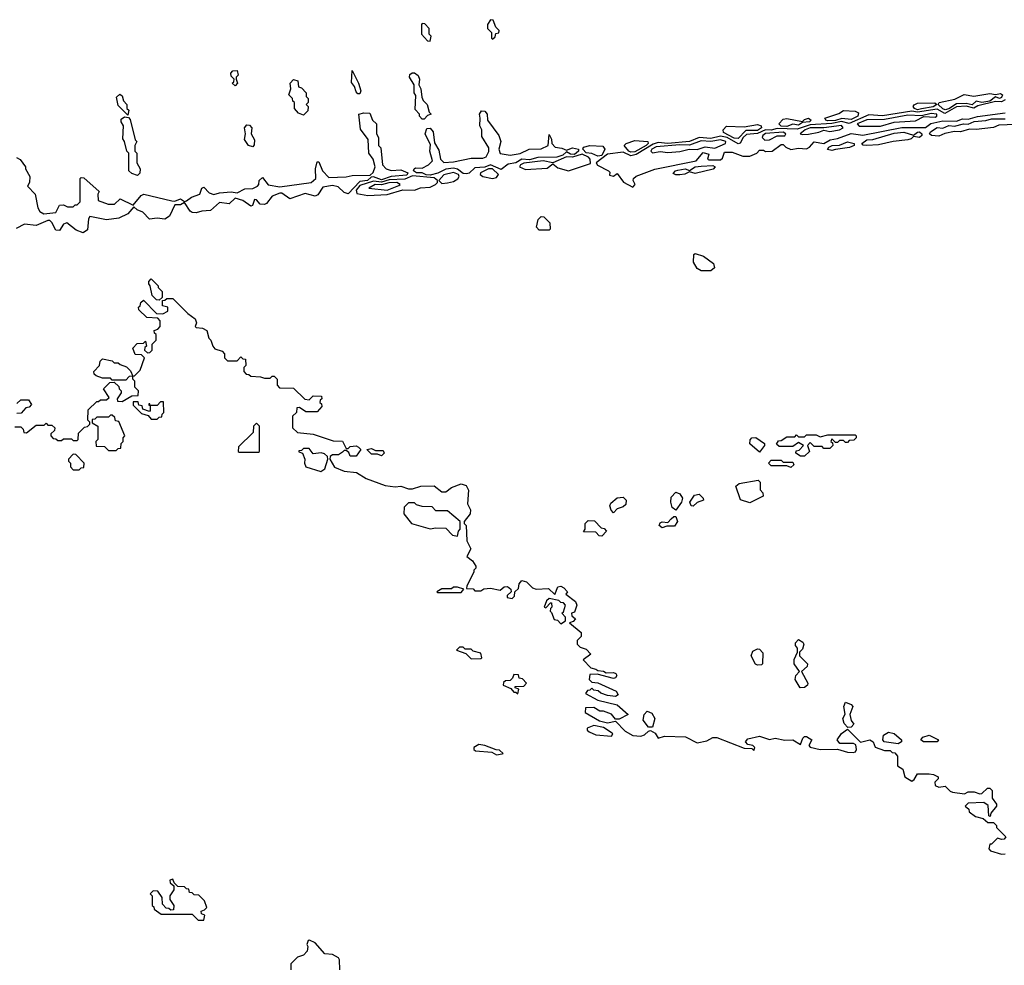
# Model space of a CAD drawing. Extents: x 2769579 to 2883812, y 684207 to 828660.
# Tile 164 of 256: x 2838580 to 2843630, y 736018 to 740870. Entities that reach past the tile are written whole.
import ezdxf

# ---------------------------------------------------------------- set-up
doc = ezdxf.new("R2010")
doc.units = 0

msp = doc.modelspace()

# ---------------------------------------------------------------- linework, layer by layer
at = {"layer": '0CON02XD'}
for points in [[(2840685, 740760), (2840690, 740785), (2840680, 740795), (2840680, 740825), (2840658.3, 740848.3), (2840645, 740850), (2840640, 740845), (2840640, 740795), (2840671.7, 740761.7), (2840685, 740760)], [(2841005, 740770), (2841018.3, 740781.7), (2841021.7, 740798.3), (2841038.3, 740801.7), (2841040, 740815), (2841021.7, 740831.7), (2841008.3, 740868.3), (2840995, 740870), (2840980, 740845), (2840980, 740825), (2841000, 740805), (2841000, 740775), (2841005, 740770)], [(2839685, 740530), (2839670, 740545), (2839678.3, 740551.7), (2839680, 740565), (2839665, 740580), (2839662.5, 740595), (2839673, 740607), (2839695, 740610), (2839700, 740585), (2839690, 740575), (2839690, 740565), (2839697.5, 740545), (2839685, 740530)], [(2840325, 740490), (2840315, 740490), (2840305, 740500), (2840297, 740527), (2840282.5, 740547.5), (2840285, 740610), (2840317.5, 740545), (2840330, 740505), (2840325, 740490)], [(2840655, 740360), (2840645, 740360), (2840630, 740375), (2840630, 740385), (2840608.3, 740408.3), (2840611.7, 740481.7), (2840602.5, 740495), (2840602.5, 740535), (2840580, 740575), (2840581.7, 740588.3), (2840593, 740597), (2840605, 740597.5), (2840623.6, 740583.6), (2840630, 740565), (2840627.5, 740535), (2840637.5, 740515), (2840643, 740473), (2840650, 740455), (2840670, 740435), (2840680, 740395), (2840690, 740385), (2840671.7, 740378.3), (2840655, 740360)], [(2840035, 740380), (2840010, 740390), (2839990, 740415), (2839990, 740445), (2839981.7, 740451.7), (2839980, 740465), (2839960, 740485), (2839970, 740515), (2839967.5, 740545), (2839985, 740563.3), (2840006.4, 740556.4), (2840010, 740525), (2840025, 740520), (2840050, 740495), (2840050, 740475), (2840060, 740465), (2840060, 740445), (2840050, 740435), (2840060, 740425), (2840057, 740403), (2840035, 740380)], [(2839135, 740380), (2839085, 740430), (2839077, 740473), (2839093, 740487), (2839105, 740480), (2839113, 740453), (2839130, 740435), (2839130, 740415), (2839140, 740405), (2839135, 740380)], [(2843327.1, 740407.1), (2843315, 740412.1), (2843290, 740435), (2843296.7, 740445), (2843377, 740463), (2843423.6, 740486.4), (2843473.3, 740476.7), (2843555, 740491.9), (2843585, 740486.7), (2843610.7, 740490.7), (2843620, 740485), (2843615, 740470), (2843605, 740466), (2843585, 740473.8), (2843555, 740452), (2843515, 740444.7), (2843485, 740451.2), (2843465, 740432.7), (2843435, 740439.2), (2843385, 740438.9), (2843345, 740412.5), (2843327.1, 740407.1)], [(2843635, 740459.1), (2843615, 740449.2), (2843585, 740449.6), (2843495, 740428.5), (2843473.8, 740416.2), (2843435, 740425.9), (2843385, 740422.1), (2843325, 740388.9), (2843285, 740410.4), (2843185, 740394.7), (2843155, 740400), (2843005, 740376.4), (2842935, 740381.9), (2842835, 740337.8), (2842795, 740346.8), (2842745, 740337.6), (2842635, 740331.3), (2842567.5, 740307.5), (2842465, 740312.1), (2842435, 740302.7), (2842405, 740304.5), (2842365, 740286.8), (2842308.5, 740281.5), (2842290.9, 740265), (2842275, 740236.2), (2842265, 740232.5), (2842209.2, 740265), (2842175, 740272.9), (2842125, 740259.7), (2842064.4, 740265.6), (2842015.5, 740245.5), (2841905, 740235.3), (2841855, 740239.4), (2841828.5, 740231.5), (2841742.1, 740177.9), (2841715, 740170.6), (2841675, 740190), (2841595, 740180), (2841537.5, 740135), (2841543, 740123), (2841600, 740095), (2841607.5, 740087.5), (2841605, 740072.5), (2841625, 740067.5), (2841645, 740080), (2841676.2, 740036.2), (2841725, 740010)], [(2843185, 740407.9), (2843170, 740415), (2843163.3, 740425), (2843167.1, 740432.9), (2843185, 740441.9), (2843273.9, 740443.9), (2843283.3, 740435), (2843265, 740422.9), (2843205, 740412.3), (2843185, 740407.9)], [(2839360, 739940), (2839375, 739938.8), (2839405, 739950.8), (2839425, 739937.5), (2839435, 739940), (2839461.2, 739958.8), (2839503.3, 739975), (2839513.9, 740006.1), (2839525, 740010), (2839552.1, 739982.1), (2839575, 739972.9), (2839605, 739981.9), (2839665, 739986.9), (2839695, 739982), (2839735, 740001.4), (2839775, 740004.4), (2839800, 740015), (2839806.7, 740025), (2839807.5, 740045), (2839825, 740060), (2839855, 740023.3), (2839915, 740012.5), (2840075, 740034.5), (2840098.8, 740055), (2840096.7, 740105), (2840105, 740140), (2840115, 740140), (2840133.9, 740093.9), (2840165, 740060), (2840255, 740064.2), (2840285, 740071.2), (2840377.5, 740072.5), (2840393.6, 740086.4), (2840402.5, 740115), (2840393.6, 740153.6), (2840371.2, 740185), (2840367.5, 740255), (2840328.3, 740308.3), (2840320, 740385), (2840345, 740392.5), (2840375, 740390), (2840390, 740355), (2840410, 740335), (2840410, 740285), (2840420, 740265), (2840420, 740225), (2840431.7, 740211.7), (2840440, 740125), (2840460, 740105), (2840485, 740096.7), (2840535, 740098.8), (2840571.2, 740085), (2840565, 740071.4), (2840485, 740066), (2840435, 740048.7), (2840395, 740064.2), (2840382.5, 740062.5), (2840363.8, 740045), (2840325, 740039.2), (2840265, 739975.7), (2840245, 739982.5), (2840212.9, 740012.9), (2840185, 740018.9), (2840135, 740010), (2840108.8, 739971.2), (2840095, 739964.3), (2840045, 739978.6), (2839965, 739950.6), (2839925, 739979.4), (2839915, 739980), (2839875, 739963.9), (2839845, 739926), (2839835, 739922), (2839814, 739924), (2839795, 739946), (2839785, 739947.5), (2839773.3, 739916.7), (2839765, 739913.8), (2839725, 739942.9), (2839685, 739954.2), (2839655, 739925.6), (2839605, 739931.5), (2839559.1, 739890.9), (2839515, 739888), (2839485, 739879.2), (2839465, 739880), (2839455, 739887.1), (2839425, 739932.5), (2839405, 739920), (2839375, 739920), (2839347.5, 739862.5), (2839325, 739846.9), (2839285, 739850.8), (2839245, 739845.8), (2839211.9, 739881.9), (2839182, 739895), (2839165, 739910), (2839135, 739874), (2839089.3, 739850.7), (2839025, 739843.3), (2838940.6, 739859.4), (2838932.4, 739847.6), (2838928.6, 739791.4), (2838905, 739776.7), (2838869.3, 739789.3), (2838822.5, 739827.5), (2838805, 739820), (2838785, 739787.5), (2838765, 739790), (2838745, 739830), (2838735, 739838.8), (2838725, 739838.8), (2838665, 739814.6), (2838605, 739820), (2838561.7, 739798.3)], [(2840685, 740072.7), (2840665, 740074), (2840645, 740084.5), (2840615, 740083.5), (2840600, 740095), (2840602.5, 740105), (2840610.8, 740109.2), (2840645, 740108.8), (2840677.5, 740125), (2840697.5, 740145), (2840683.8, 740195), (2840687, 740227), (2840660, 740285), (2840668.3, 740311.7), (2840685, 740312.5), (2840700, 740295), (2840708.3, 740238.3), (2840730, 740200), (2840737.5, 740155), (2840755, 740137.5), (2840805, 740140), (2840895, 740158.8), (2840955, 740160), (2840973, 740167), (2840986.4, 740193.6), (2840987, 740213), (2840950.7, 740270.7), (2840950, 740305), (2840940, 740325), (2840942.5, 740365), (2840937.5, 740385), (2840948.3, 740401.7), (2840965, 740400), (2840977.5, 740385), (2840980, 740355), (2841037.5, 740275), (2841047.5, 740245), (2841037.5, 740205), (2841045, 740183.3), (2841095, 740174.2), (2841146.2, 740183.8), (2841193.6, 740206.4), (2841255, 740207.5), (2841290, 740225), (2841295, 740280), (2841307, 740257), (2841310, 740235), (2841326.4, 740216.4), (2841361.2, 740211.2), (2841385, 740200), (2841415, 740212.2), (2841445.9, 740205.9), (2841446, 740195), (2841425, 740178.9), (2841405, 740180), (2841385, 740192.5), (2841365.8, 740174.2), (2841335, 740163.8), (2841237.9, 740162.1), (2841195, 740150.9), (2841155, 740154.4), (2841125, 740135.6), (2841085, 740129.4), (2841049.5, 740100.5), (2840995, 740125.7), (2840965, 740113.8), (2840915, 740109.4), (2840885, 740082.9), (2840871.3, 740078.7), (2840855, 740081.1), (2840825, 740103.5), (2840805, 740108), (2840765, 740102.5), (2840725, 740081.9), (2840685, 740072.7)], [(2841725, 740010), (2841736.2, 740025), (2841725.8, 740045), (2841727.5, 740055), (2841742.4, 740067.6), (2841837.7, 740102.3), (2842050, 740145), (2842085, 740188), (2842115, 740180), (2842107.5, 740155), (2842115, 740150), (2842175, 740150), (2842185, 740160), (2842195, 740190), (2842235, 740190), (2842289.3, 740169.3), (2842325, 740170), (2842360, 740185), (2842375, 740200), (2842395, 740200), (2842405, 740193.3), (2842440, 740195), (2842485, 740230), (2842495, 740230), (2842510, 740215), (2842535, 740204), (2842575, 740211.2), (2842615, 740207.5), (2842630, 740215), (2842655, 740242.5), (2842705, 740234), (2842736, 740254), (2842775, 740260), (2842845, 740286.2), (2842905, 740276.7), (2843105, 740317.1), (2843225, 740317.5), (2843252.5, 740337.5), (2843315, 740351.2), (2843385, 740349.2), (2843415, 740360.8), (2843445, 740359.4), (2843492.5, 740372.5), (2843635, 740392)], [(2842725, 740351.5), (2842713.8, 740355), (2842710, 740365), (2842780.9, 740389.1), (2842805, 740404.2), (2842865, 740400.6), (2842881.4, 740391.4), (2842878.9, 740375), (2842845, 740357.5), (2842796.4, 740363.6), (2842765, 740353.3), (2842725, 740351.5)], [(2842885, 740323.8), (2842995, 740324.2), (2843065, 740344), (2843175, 740350.8), (2843216.7, 740373.3), (2843275, 740370), (2843283.3, 740375), (2843283.3, 740385), (2843255, 740388.6), (2843205, 740376.2), (2843135, 740379.4), (2843015, 740357.1), (2842925, 740355.6), (2842875, 740336), (2842885, 740323.8)], [(2839185, 740070), (2839155, 740080), (2839140, 740095), (2839140, 740185), (2839130, 740195), (2839117.5, 740245), (2839108.3, 740258.3), (2839112.5, 740325), (2839100, 740345), (2839101.2, 740358.8), (2839118.3, 740371.7), (2839138.3, 740368.3), (2839147, 740357), (2839173, 740253), (2839180, 740245), (2839170, 740225), (2839170, 740195), (2839180, 740185), (2839180, 740135), (2839197.5, 740105), (2839197, 740083), (2839185, 740070)], [(2839775, 740217.5), (2839753.6, 740223.6), (2839732.5, 740255), (2839737.5, 740285), (2839732.5, 740315), (2839745, 740330), (2839758.3, 740328.3), (2839770, 740315), (2839767.5, 740285), (2839783.6, 740253.6), (2839783, 740227), (2839775, 740217.5)], [(2842265, 740261.1), (2842245, 740262.3), (2842190.3, 740290.3), (2842188, 740305), (2842205, 740323.3), (2842295, 740320), (2842365, 740331.4), (2842383.3, 740325), (2842384, 740315), (2842365, 740302.1), (2842305, 740300.8), (2842265, 740261.1)], [(2842515, 740322), (2842485, 740323.2), (2842473.8, 740335), (2842495, 740358.8), (2842515, 740362.5), (2842595, 740347.5), (2842605, 740358), (2842625, 740364.2), (2842640, 740355), (2842631.2, 740345), (2842595, 740342.5), (2842575, 740328), (2842545, 740334.2), (2842515, 740322)], [(2843295, 740272.5), (2843256, 740276), (2843246.7, 740285), (2843252, 740295), (2843285, 740316.9), (2843315, 740313.8), (2843345, 740326.9), (2843375, 740324), (2843420, 740335), (2843445, 740333.3), (2843475, 740347.5), (2843535, 740352.5), (2843565, 740361.9), (2843635, 740360.8)], [(2843687.7, 740332.3), (2843602, 740328), (2843575, 740317.5), (2843485, 740307.1), (2843451.7, 740308.3), (2843405, 740294), (2843375, 740296.2), (2843325, 740286.7), (2843295, 740272.5)], [(2842402.2, 740252.2), (2842425, 740252.9), (2842465, 740273.8), (2842505, 740274), (2842510, 740285), (2842495, 740292), (2842405, 740285.5), (2842391.2, 740275), (2842388.8, 740265), (2842402.2, 740252.2)], [(2842595, 740280), (2842625, 740282.9), (2842677.9, 740292.1), (2842705, 740303.3), (2842735, 740296.2), (2842785, 740304.2), (2842803.3, 740315), (2842795, 740327.1), (2842704.2, 740315.8), (2842635, 740315.5), (2842608, 740305), (2842583.3, 740285), (2842595, 740280)], [(2842925, 740224), (2842906.4, 740226.4), (2842900, 740235), (2842925, 740254.2), (2842955, 740255.7), (2843065, 740287.3), (2843115, 740293.1), (2843165, 740276.7), (2843185, 740292), (2843195, 740294), (2843206.2, 740285), (2843206.7, 740275), (2843195, 740266.2), (2843165, 740270), (2843152, 740258), (2843135.9, 740254.1), (2843060, 740245), (2842985, 740227.5), (2842925, 740224)], [(2841715, 740189.6), (2841705, 740195.6), (2841680, 740225), (2841690, 740235), (2841735, 740249.5), (2841802.5, 740245), (2841804, 740235), (2841793.8, 740225), (2841735, 740191.5), (2841715, 740189.6)], [(2841826.2, 740186.2), (2841865, 740194), (2841905, 740188.1), (2841965, 740192.9), (2842013.9, 740206.1), (2842054.2, 740204.2), (2842095, 740217.5), (2842145, 740210.6), (2842200, 740235), (2842202.5, 740245), (2842174.1, 740254.1), (2842125, 740245.4), (2842075, 740247.5), (2842015, 740225.6), (2841965, 740228.2), (2841845, 740216.9), (2841822.5, 740205), (2841816.7, 740195), (2841826.2, 740186.2)], [(2842745, 740198.8), (2842723.8, 740203.8), (2842730, 740215), (2842747.5, 740225), (2842785, 740225.8), (2842825, 740242.5), (2842860, 740235), (2842860, 740225), (2842835.8, 740214.2), (2842765, 740203.8), (2842745, 740198.8)], [(2841395, 740094.2), (2841507.5, 740132.5), (2841506.2, 740155), (2841498, 740165), (2841465, 740180), (2841415, 740164.6), (2841385, 740166.2), (2841315, 740136.2), (2841265, 740145.4), (2841165, 740132.9), (2841148.8, 740125), (2841143.8, 740115), (2841175, 740100.8), (2841285, 740107.5), (2841315, 740130), (2841339.7, 740109.7), (2841395, 740094.2)], [(2841545, 740170.5), (2841515, 740182.9), (2841485, 740186.5), (2841468, 740205), (2841471.2, 740215), (2841504.2, 740224.2), (2841570.6, 740220.6), (2841581.4, 740205), (2841565, 740172.9), (2841545, 740170.5)], [(2838563.6, 740163.6), (2838583, 740153), (2838610, 740115), (2838610, 740105), (2838632.5, 740065), (2838630, 740035), (2838620, 740015), (2838660, 739975), (2838672.5, 739905), (2838682.5, 739885), (2838703.6, 739873.6), (2838765, 739880), (2838785, 739917.5), (2838805, 739920), (2838825, 739910), (2838855, 739910), (2838865, 739920), (2838875, 739920), (2838890, 739935), (2838890, 740055), (2838895, 740060), (2838908.3, 740058.3), (2838988.3, 739988.3), (2838980, 739975), (2838981.7, 739941.7), (2839033.6, 739923.6), (2839067, 739923), (2839095, 739950), (2839161.7, 739918.3), (2839202.3, 739967.7), (2839216.1, 739973.9), (2839360, 739940)], [(2840745, 740030), (2840775, 740033.3), (2840805, 740040), (2840827.3, 740052.7), (2840833.8, 740065), (2840830, 740075), (2840805.5, 740085.5), (2840755, 740074.2), (2840730, 740045), (2840745, 740030)], [(2841005, 740055.7), (2841025, 740060), (2841036.2, 740075), (2841005, 740105.5), (2840985, 740104.5), (2840943.3, 740085), (2840942.5, 740075), (2840956, 740066), (2841005, 740055.7)], [(2841945, 740073.8), (2841931.2, 740081.2), (2841943.3, 740095), (2841955, 740098.1), (2841993.9, 740103.9), (2842015, 740096.7), (2842045, 740114.2), (2842075, 740118.9), (2842135, 740121.2), (2842146.2, 740115), (2842137.3, 740102.7), (2842045, 740081.2), (2842015, 740090), (2841992.3, 740077.7), (2841965, 740074.2), (2841945, 740073.8)], [(2840365, 739967.5), (2840465, 739972.5), (2840545, 739997.5), (2840605, 739995.7), (2840635, 740006.9), (2840685, 740010), (2840713.3, 740025), (2840722.5, 740035), (2840722.5, 740045), (2840705, 740058.1), (2840595, 740068.2), (2840555, 740052.3), (2840475, 740048.7), (2840435, 740036.9), (2840395, 740041.2), (2840325, 740018.5), (2840305.8, 739995), (2840308.8, 739978.8), (2840365, 739967.5)], [(2840465, 739994.5), (2840525, 740018.8), (2840531.2, 740025), (2840515, 740034), (2840472.9, 740032.9), (2840435, 740023.1), (2840402.5, 740025), (2840370, 740005), (2840465, 739994.5)], [(2841295, 739790), (2841245, 739790), (2841230, 739805), (2841240, 739845), (2841255, 739860), (2841268.3, 739858.3), (2841298.3, 739828.3), (2841300, 739795), (2841295, 739790)], [(2842125, 739582), (2842075, 739582), (2842054.1, 739594.1), (2842036, 739625), (2842037.5, 739665), (2842045, 739670), (2842086.8, 739656.8), (2842138.7, 739618.7), (2842144.1, 739595.9), (2842125, 739582)], [(2839295, 739430), (2839281.7, 739431.7), (2839260, 739455), (2839250, 739505), (2839242.5, 739515), (2839243, 739527), (2839255, 739540), (2839290, 739505), (2839290, 739495), (2839310, 739475), (2839310, 739445), (2839295, 739430)], [(2838555, 738780), (2838585, 738780), (2838598.3, 738768.3), (2838601.7, 738751.7), (2838615, 738750), (2838665, 738790), (2838705, 738790), (2838715, 738800), (2838725, 738790), (2838745, 738790), (2838760, 738775), (2838758.3, 738761.7), (2838740, 738745), (2838740, 738735), (2838751.7, 738721.7), (2838765, 738720), (2838775, 738710), (2838795, 738710), (2838805, 738720), (2838845, 738720), (2838855, 738710), (2838875, 738710), (2838880, 738715), (2838881.7, 738748.3), (2838911.7, 738778.3), (2838928.3, 738781.7), (2838940, 738795), (2838940, 738805), (2838930, 738815), (2838931.7, 738868.3), (2838975, 738910), (2838985, 738910), (2838995, 738920), (2839025, 738920), (2839038.3, 738931.7), (2839010, 738975), (2839041.7, 739008.3), (2839065, 739010), (2839088.3, 738988.3), (2839090, 738975), (2839100, 738965), (2839100, 738955), (2839080, 738925), (2839081.7, 738911.7), (2839105, 738910), (2839155, 738940), (2839188.3, 738941.7), (2839190, 738965), (2839170, 738985), (2839170, 739015), (2839160, 739025), (2839160, 739040), (2839168.3, 739041.7), (2839198.3, 739071.7), (2839220, 739135), (2839205, 739150), (2839171.7, 739151.7), (2839160, 739185), (2839181.7, 739208.3), (2839215, 739210), (2839225, 739220), (2839230, 739195), (2839221.7, 739188.3), (2839220, 739175), (2839235, 739160), (2839248.3, 739161.7), (2839260, 739175), (2839260, 739205), (2839280, 739225), (2839280, 739255), (2839271.7, 739261.7), (2839270, 739275), (2839288.3, 739281.7), (2839300, 739295), (2839300, 739325), (2839288.3, 739338.3), (2839231.7, 739341.7), (2839191.7, 739381.7), (2839190, 739395), (2839198.3, 739401.7), (2839201.7, 739418.3), (2839215, 739430), (2839281.7, 739361.7), (2839315, 739360), (2839340, 739375), (2839340, 739395), (2839311.7, 739401.7), (2839311.7, 739428.3), (2839325, 739430), (2839335, 739440), (2839365, 739440), (2839441.7, 739361.7), (2839480, 739335), (2839487.5, 739315), (2839480, 739295), (2839485, 739290), (2839517, 739287), (2839540, 739275), (2839550, 739235), (2839560, 739225), (2839570, 739195), (2839581.7, 739181.7), (2839618.3, 739168.3), (2839630, 739155), (2839630, 739135), (2839645, 739120), (2839695, 739120), (2839715, 739140), (2839725, 739130), (2839738.3, 739128.3), (2839740, 739095), (2839730, 739085), (2839730, 739065), (2839741.7, 739051.7), (2839755, 739050), (2839765, 739040), (2839815, 739037.5), (2839835, 739030), (2839865, 739030), (2839875, 739040), (2839885, 739040), (2839900, 739025), (2839900, 738995), (2839911.7, 738981.7), (2839985, 738980), (2840043, 738923), (2840065, 738920), (2840085, 738940), (2840128.3, 738938.3), (2840130, 738925), (2840121.7, 738918.3), (2840120, 738905), (2840128.3, 738898.3), (2840130, 738885), (2840105, 738857.5), (2840048.3, 738858.3), (2840015, 738880), (2840001.7, 738878.3), (2840000, 738855), (2839980, 738835), (2839980, 738775), (2840005, 738752.5), (2840085, 738742.5), (2840188.3, 738708.3), (2840235, 738707.5), (2840255, 738670), (2840265, 738670), (2840275, 738680), (2840305, 738682.5), (2840317, 738677), (2840330, 738665), (2840305, 738630), (2840275, 738630), (2840268.3, 738648.3), (2840255, 738660), (2840245, 738660), (2840235, 738650)], [(2839125, 739020), (2839055, 739020), (2839045, 739030), (2839005, 739030), (2838971.7, 739041.7), (2838961.7, 739051.7), (2838960, 739065), (2838990, 739095), (2838993, 739117), (2839005, 739130), (2839055, 739120), (2839065, 739110), (2839085, 739110), (2839095, 739100), (2839128.3, 739088.3), (2839148.3, 739068.3), (2839160, 739040), (2839141.7, 739038.3), (2839125, 739020)], [(2838565, 738900), (2838585, 738920), (2838625, 738920), (2838640, 738895), (2838628.3, 738881.7), (2838611.7, 738878.3), (2838588.3, 738851.7), (2838565, 738850)], [(2839285, 738820), (2839295, 738830), (2839308.3, 738831.7), (2839310, 738845), (2839320, 738855), (2839318.3, 738908.3), (2839301.7, 738908.3), (2839285, 738890), (2839250, 738890), (2839248.3, 738898.3), (2839241.7, 738898.3), (2839241.7, 738891.7), (2839250, 738890), (2839250, 738865), (2839245, 738860), (2839211.7, 738871.7), (2839208.3, 738888.3), (2839191.7, 738891.7), (2839188.3, 738908.3), (2839161.7, 738908.3), (2839161.7, 738891.7), (2839205, 738850), (2839238.3, 738838.3), (2839255, 738820), (2839285, 738820)], [(2839075, 738660), (2839085, 738670), (2839098.3, 738671.7), (2839100, 738695), (2839110, 738705), (2839110, 738725), (2839120, 738735), (2839088.3, 738808.3), (2839071.7, 738811.7), (2839068.3, 738828.3), (2839055, 738840), (2839045, 738840), (2839035, 738830), (2838975, 738830), (2838965, 738820), (2838951.7, 738818.3), (2838951.7, 738801.7), (2838980, 738785), (2838980, 738715), (2838970, 738705), (2838971.7, 738681.7), (2839015, 738680), (2839035, 738660), (2839075, 738660)], [(2839805, 738650), (2839810, 738655), (2839810, 738785), (2839795, 738800), (2839780, 738785), (2839778.3, 738751.7), (2839701.7, 738678.3), (2839700, 738655), (2839705, 738650), (2839805, 738650)], [(2842375, 738650), (2842324.3, 738694.3), (2842325.8, 738714.2), (2842335, 738723.8), (2842355.9, 738725.9), (2842400, 738695), (2842400, 738685), (2842375, 738650)], [(2842605, 738630), (2842585, 738630), (2842560, 738645), (2842561.7, 738658.3), (2842578.3, 738661.7), (2842600, 738685), (2842575, 738700), (2842545, 738680), (2842475, 738680), (2842461.7, 738691.7), (2842471.7, 738708.3), (2842485, 738710), (2842515, 738730), (2842555, 738730), (2842565, 738740), (2842575, 738730), (2842605, 738730), (2842615, 738740), (2842665, 738740), (2842685, 738730), (2842725, 738740), (2842865, 738740), (2842870, 738735), (2842870, 738725), (2842858.3, 738711.7), (2842835, 738710), (2842825, 738700), (2842815, 738700), (2842805, 738710), (2842785, 738710), (2842775, 738700), (2842765, 738700), (2842745, 738720), (2842740, 738705), (2842748.3, 738698.3), (2842750, 738685), (2842735, 738670), (2842705, 738670), (2842695, 738680), (2842655, 738680), (2842635, 738700), (2842620, 738685), (2842630, 738655), (2842605, 738630)], [(2840125, 738552), (2840144.2, 738565.8), (2840160, 738615), (2840158.3, 738628.3), (2840142.5, 738642.5), (2840126.7, 738646.7), (2840085, 738642.5), (2840065, 738670), (2840035, 738670), (2840025, 738660), (2840011.7, 738658.3), (2840011.7, 738651.7), (2840030, 738645), (2840042.5, 738615), (2840040, 738595), (2840047.5, 738575), (2840125, 738552)], [(2840435, 738632.5), (2840415, 738640), (2840385, 738640), (2840360, 738665), (2840385, 738670), (2840405, 738660), (2840445, 738660), (2840450, 738645), (2840435, 738632.5)], [(2838885, 738560), (2838895, 738570), (2838908.3, 738571.7), (2838910, 738595), (2838868.3, 738638.3), (2838855, 738640), (2838830, 738615), (2838830, 738605), (2838840, 738595), (2838840, 738575), (2838855, 738560), (2838885, 738560)], [(2840235, 738650), (2840215, 738637.5), (2840185, 738637.5), (2840171.7, 738628.3), (2840170, 738615), (2840193.9, 738573.9), (2840245, 738552.5), (2840307, 738547), (2840356.2, 738516.2), (2840455, 738480), (2840505, 738472.5), (2840535, 738476.7), (2840575, 738462.5), (2840595, 738462.5), (2840637, 738477), (2840705, 738477.5), (2840745, 738447.5), (2840765, 738447.5), (2840795, 738470), (2840845, 738487.5), (2840869.3, 738479.3), (2840882.5, 738455), (2840876.7, 738385), (2840892.5, 738355), (2840890, 738335), (2840860, 738295), (2840860, 738285), (2840870, 738275), (2840872.5, 738195), (2840893.3, 738155), (2840872.5, 738115), (2840903, 738093), (2840920, 738065), (2840920, 738055), (2840910, 738045), (2840910, 738035), (2840872.5, 737965), (2840871.7, 737951.7), (2840905, 737950), (2840915, 737940), (2840945, 737940), (2840960.7, 737949.3), (2840995, 737952.5), (2841045, 737942.5), (2841065, 737960), (2841081.7, 737961.7), (2841098.3, 737948.3), (2841100, 737935), (2841080, 737915), (2841080, 737905), (2841105, 737900), (2841118.3, 737911.7), (2841120, 737935), (2841138.3, 737951.7), (2841142.5, 737975), (2841155, 737992.5), (2841180, 737985), (2841210, 737955), (2841228.3, 737948.3), (2841291.7, 737951.7), (2841325, 737920), (2841340.7, 737959.3), (2841355, 737962.5), (2841370, 737955), (2841390, 737935), (2841381.7, 737921.7), (2841430, 737885), (2841437.5, 737865), (2841425, 737830), (2841410, 737825), (2841411.7, 737811.7), (2841430, 737795), (2841418.3, 737781.7), (2841400, 737775), (2841460, 737725), (2841460, 737705), (2841440, 737685), (2841440, 737665), (2841455, 737650), (2841485, 737640), (2841510, 737615), (2841470, 737585), (2841510, 737545), (2841535, 737537.5), (2841545, 737530), (2841575, 737527.5), (2841588.3, 737518.3), (2841625, 737520), (2841637.5, 737515), (2841642.5, 737505), (2841636.4, 737493.6), (2841625, 737490), (2841541.7, 737511.7), (2841505, 737510), (2841500, 737485), (2841515, 737470), (2841545, 737467.5), (2841640, 737425), (2841650, 737405), (2841635, 737397.5), (2841595, 737402.5), (2841560, 737415), (2841547, 737427), (2841525, 737430), (2841515, 737440), (2841505, 737430), (2841491.7, 737428.3), (2841481.7, 737411.7), (2841545, 737377.5), (2841643.6, 737353.6), (2841700, 737305), (2841655, 737280), (2841635, 737280), (2841616.1, 737306.1), (2841575, 737322.5), (2841555, 737322.5), (2841525, 737340), (2841481.7, 737338.3), (2841480, 737315), (2841553, 737273), (2841595, 737262.5), (2841635, 737270), (2841685, 737220), (2841725, 737197.5), (2841766.1, 737193.9), (2841785, 737200), (2841805, 737220), (2841815, 737222.5), (2841839.3, 737209.3), (2841855, 737182.5), (2841886.4, 737193.6), (2841995, 737190), (2842055, 737158.8), (2842105, 737170), (2842135, 737186.2), (2842155, 737186), (2842295, 737132.5), (2842335, 737130), (2842345, 737120), (2842350, 737135), (2842340, 737145), (2842315, 737150), (2842302.5, 737165), (2842315, 737180), (2842375, 737194.3), (2842425, 737176), (2842455, 737184), (2842505, 737173.8), (2842545, 737174), (2842585, 737150), (2842596.4, 737183.6), (2842605, 737192.5), (2842615, 737192.5), (2842642.5, 737175), (2842627.5, 737145), (2842635, 737137.5), (2842685, 737125.8), (2842775, 737127.5), (2842825, 737112), (2842855, 737110), (2842866.2, 737113.8), (2842872.5, 737125), (2842869.3, 737149.3), (2842856.2, 737156.2), (2842786.7, 737156.7), (2842773.3, 737175), (2842795, 737207.5), (2842825, 737230), (2842893, 737163), (2842940, 737175), (2842956.7, 737165), (2842967.5, 737137.5), (2843015, 737120), (2843045, 737120), (2843055, 737110), (2843068.3, 737108.3), (2843081.7, 737091.7), (2843081.7, 737041.7), (2843110, 737025), (2843120, 736985), (2843155, 736962.5), (2843168.3, 736971.7), (2843185, 737000), (2843245, 737000), (2843267, 736997), (2843290, 736985), (2843290, 736975), (2843273, 736957), (2843275, 736940), (2843295, 736932.5), (2843327, 736937), (2843351.7, 736911.7), (2843365, 736906.7), (2843425, 736897.5), (2843445, 736907.5), (2843475, 736907.5), (2843505, 736897.5), (2843515, 736900), (2843543, 736927), (2843555, 736927.5), (2843567.5, 736915), (2843567.5, 736875), (2843590, 736845), (2843590, 736835), (2843561.7, 736798.3), (2843558.3, 736781.7), (2843550, 736785), (2843547, 736837), (2843525, 736852.5), (2843445, 736850), (2843430, 736835), (2843448.3, 736818.3), (2843450, 736805), (2843481.7, 736781.7), (2843521.7, 736771.7), (2843545, 736750), (2843575, 736750), (2843590, 736735), (2843590, 736725), (2843637, 736677), (2843630, 736665), (2843615, 736662.5), (2843595, 736670), (2843565, 736640), (2843555, 736640), (2843550, 736615), (2843560, 736605), (2843615, 736587.5), (2843635, 736590)], [(2842535, 738572.5), (2842515, 738580), (2842435, 738580), (2842420, 738595), (2842435, 738610), (2842485, 738610), (2842495, 738600), (2842545, 738600), (2842550, 738585), (2842535, 738572.5)], [(2842325, 738390), (2842277, 738407), (2842253.3, 738476.7), (2842270.7, 738489.3), (2842367.5, 738507.5), (2842377, 738497), (2842378.3, 738458.3), (2842391.7, 738441.7), (2842392.5, 738425), (2842325, 738390)], [(2841625, 738340), (2841613, 738353), (2841607.5, 738375), (2841611.7, 738388.3), (2841643.9, 738416.1), (2841675, 738420), (2841690, 738405), (2841688.3, 738381.7), (2841675, 738370), (2841645, 738360), (2841625, 738340)], [(2841945, 738352.5), (2841926.2, 738366.2), (2841918.8, 738395), (2841920.5, 738419.5), (2841945, 738446.2), (2841965, 738436.7), (2841978.8, 738415), (2841974.2, 738395), (2841945, 738352.5)], [(2842035, 738373.3), (2842023.3, 738375), (2842017.5, 738395), (2842040.5, 738429.5), (2842065, 738436), (2842086.2, 738415), (2842087.5, 738405), (2842055, 738392.5), (2842035, 738373.3)], [(2840825, 738220), (2840830, 738245), (2840840, 738255), (2840840, 738295), (2840775, 738350), (2840715, 738350), (2840695, 738370), (2840645, 738372.5), (2840615, 738380), (2840605, 738390), (2840575, 738390), (2840551.7, 738368.3), (2840550, 738335), (2840590, 738285), (2840685, 738257.5), (2840715, 738262.5), (2840765, 738260), (2840800, 738225), (2840825, 738220)], [(2841875, 738262.5), (2841860, 738275), (2841865, 738287.5), (2841875, 738292.5), (2841905, 738290), (2841920.7, 738309.3), (2841935, 738320), (2841945, 738320), (2841953.3, 738295), (2841939.3, 738270.7), (2841898.3, 738271.7), (2841875, 738262.5)], [(2841565, 738220), (2841551.7, 738221.7), (2841535, 738240), (2841471.7, 738241.7), (2841480, 738255), (2841480, 738285), (2841495, 738300), (2841528.3, 738298.3), (2841561.7, 738261.7), (2841578.3, 738258.3), (2841590, 738245), (2841565, 738220)], [(2840845, 737930), (2840858.3, 737948.3), (2840825, 737957.5), (2840805, 737957.5), (2840795, 737950), (2840745, 737950), (2840720, 737935), (2840725, 737930), (2840845, 737930)], [(2841355, 737770), (2841380, 737785), (2841380, 737805), (2841360, 737825), (2841368.3, 737831.7), (2841380, 737865), (2841368.3, 737878.3), (2841355, 737880), (2841345, 737890), (2841295, 737900), (2841281.7, 737888.3), (2841270, 737855), (2841278.3, 737851.7), (2841301.7, 737878.3), (2841308.3, 737878.3), (2841310, 737855), (2841301.7, 737848.3), (2841300, 737835), (2841308.3, 737828.3), (2841321.7, 737791.7), (2841338.3, 737788.3), (2841355, 737770)], [(2842582.3, 737442.3), (2842557.5, 737485), (2842560, 737505), (2842580, 737525), (2842552.5, 737565), (2842553, 737587), (2842570, 737625), (2842570, 737645), (2842558.3, 737658.3), (2842558.3, 737671.7), (2842575, 737690), (2842596.4, 737676.4), (2842602.5, 737665), (2842595, 737640), (2842580, 737625), (2842580, 737605), (2842620, 737565), (2842618.3, 737551.7), (2842590, 737525), (2842622.5, 737465), (2842620, 737455), (2842605, 737442.5), (2842582.3, 737442.3)], [(2840895, 737590), (2840945, 737592.5), (2840950, 737595), (2840945, 737620), (2840905, 737630), (2840895, 737640), (2840865, 737640), (2840855, 737650), (2840835, 737650), (2840820, 737635), (2840868.3, 737618.3), (2840895, 737590)], [(2842365, 737557.5), (2842353.6, 737563.6), (2842332.5, 737605), (2842340.7, 737629.3), (2842365, 737642.5), (2842375, 737640), (2842391.7, 737621.7), (2842390, 737565), (2842385, 737560), (2842365, 737557.5)], [(2841135, 737410), (2841140, 737435), (2841121.7, 737441.7), (2841121.7, 737448.3), (2841165, 737450), (2841180, 737465), (2841158.3, 737488.3), (2841141.7, 737491.7), (2841138.3, 737508.3), (2841115, 737510), (2841108.3, 737491.7), (2841095, 737480), (2841071.7, 737478.3), (2841061.7, 737468.3), (2841060, 737455), (2841098.3, 737438.3), (2841115, 737420), (2841125, 737420), (2841135, 737410)], [(2842828.3, 737238.3), (2842808.3, 737258.3), (2842802.5, 737285), (2842813, 737307), (2842806.7, 737345), (2842815, 737367.5), (2842845, 737356.7), (2842852.5, 737345), (2842837.5, 737305), (2842843.8, 737273.8), (2842857.5, 737255), (2842845, 737240), (2842828.3, 737238.3)], [(2841825, 737240), (2841805, 737240), (2841777.5, 737275), (2841782.5, 737305), (2841798.3, 737321.7), (2841821.7, 737311.7), (2841837.5, 737285), (2841825, 737240)], [(2841615, 737193.8), (2841622.5, 737205), (2841619.3, 737209.3), (2841575, 737237.5), (2841525, 737247.5), (2841490, 737235), (2841490, 737225), (2841500, 737215), (2841535, 737200), (2841615, 737193.8)], [(2843085, 737153.8), (2843013.9, 737163.9), (2843006.7, 737175), (2843011.2, 737198.8), (2843036.4, 737213.6), (2843065, 737206.7), (2843103.3, 737175), (2843103.3, 737165), (2843085, 737153.8)], [(2843285, 737163.8), (2843215, 737164.3), (2843201.2, 737175), (2843211.7, 737188.3), (2843245, 737199.2), (2843292.5, 737175), (2843285, 737163.8)], [(2841025, 737097.5), (2841055, 737102.5), (2841060, 737105), (2841041.7, 737121.7), (2841023, 737123), (2840966.1, 737146.1), (2840935, 737150), (2840910, 737135), (2840910, 737125), (2840918.3, 737118.3), (2841001.7, 737111.7), (2841025, 737097.5)], [(2839525, 736250), (2839530, 736275), (2839511.7, 736281.7), (2839510, 736295), (2839528.3, 736301.7), (2839540, 736315), (2839528.3, 736348.3), (2839498.3, 736378.3), (2839475, 736380), (2839465, 736390), (2839451.7, 736391.7), (2839448.3, 736408.3), (2839435, 736410), (2839425, 736420), (2839391.7, 736421.7), (2839371.7, 736441.7), (2839365, 736460), (2839350, 736455), (2839351.7, 736441.7), (2839370, 736425), (2839370, 736405), (2839350, 736375), (2839350, 736355), (2839370, 736325), (2839368.3, 736301.7), (2839355, 736300), (2839345, 736310), (2839331.7, 736311.7), (2839311.7, 736331.7), (2839310, 736365), (2839288.3, 736398.3), (2839265, 736400), (2839250, 736385), (2839260, 736375), (2839260, 736325), (2839268.3, 736318.3), (2839270, 736305), (2839305, 736280), (2839465, 736280), (2839495, 736250), (2839525, 736250)], [(2840222.5, 735995), (2840220.8, 736045), (2840215.4, 736055.4), (2840185, 736074), (2840145, 736076.7), (2840095, 736132.5), (2840067, 736147), (2840060, 736145), (2840052.5, 736125), (2840057.5, 736115), (2840055, 736090), (2840035, 736070), (2840005, 736060), (2839970, 736025), (2839970, 735995)]]:
    msp.add_lwpolyline(points, dxfattribs=at)

doc.saveas('drawing.dxf')
